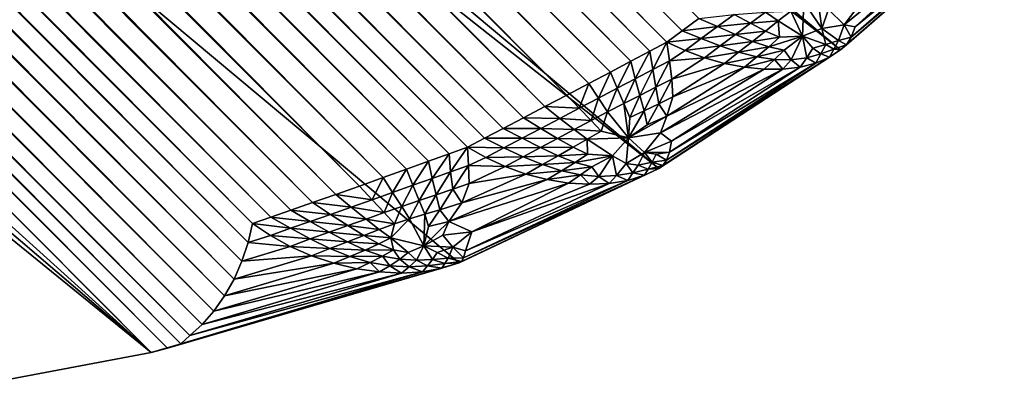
# Model space of a CAD drawing. Extents: x -0.3 to 0.3, y -0.266 to 0.266.
# Tile 230 of 256: x 0.22441 to 0.23135, y -0.26103 to -0.25849. Entities that reach past the tile are written whole.
import ezdxf

# ---------------------------------------------------------------- set-up
doc = ezdxf.new("R2010")
doc.units = 0

msp = doc.modelspace()

# ---------------------------------------------------------------- linework, layer by layer
for points in [[(0.1909164, -0.2277778, 0.5774418), (0.2301923, -0.258702, 0.0008872), (0.192219, -0.2269037, 0.5774854)], [(0.192219, -0.2269037, 0.5774854), (0.2301923, -0.258702, 0.0008872), (0.2313462, -0.2577006, 0.0007829)], [(0.1895126, -0.2284754, 0.57737), (0.2289112, -0.2595365, 0.0011957), (0.1909164, -0.2277778, 0.5774418)], [(0.1909164, -0.2277778, 0.5774418), (0.2289112, -0.2595365, 0.0011957), (0.2301923, -0.258702, 0.0008872)], [(0.1988614, -0.2281478, 0.0002059), (0.2290753, -0.2585683, 0.0002311), (0.1987706, -0.2282636, 0.0002311)], [(0.1988614, -0.2281478, 0.0002059), (0.2291945, -0.2584808, 0.0002059), (0.2290753, -0.2585683, 0.0002311)], [(0.1987706, -0.2282636, 0.0002311), (0.2289678, -0.258647, 0.0002559), (0.1986889, -0.2283681, 0.0002559)], [(0.1987706, -0.2282636, 0.0002311), (0.2290753, -0.2585683, 0.0002311), (0.2289678, -0.258647, 0.0002559)], [(0.1986889, -0.2283681, 0.0002559), (0.2288482, -0.2587107, 0.0002831), (0.1986193, -0.2284818, 0.0002831)], [(0.1986889, -0.2283681, 0.0002559), (0.2289678, -0.258647, 0.0002559), (0.2288482, -0.2587107, 0.0002831)], [(0.1895126, -0.2284754, 0.57737), (0.1880318, -0.2289845, 0.5772712), (0.2253346, -0.2608331, 0.0023385)], [(0.2253346, -0.2608331, 0.0023385), (0.2275039, -0.2602004, 0.0017095), (0.1895126, -0.2284754, 0.57737)], [(0.1895126, -0.2284754, 0.57737), (0.2275039, -0.2602004, 0.0017095), (0.2289112, -0.2595365, 0.0011957)], [(0.1986193, -0.2284818, 0.0002831), (0.2287144, -0.2587816, 0.0003156), (0.1985417, -0.2286089, 0.0003156)], [(0.1986193, -0.2284818, 0.0002831), (0.2288482, -0.2587107, 0.0002831), (0.2287144, -0.2587816, 0.0003156)], [(0.1985417, -0.2286089, 0.0003156), (0.2285699, -0.2588581, 0.0003529), (0.198458, -0.2287462, 0.0003529)], [(0.1985417, -0.2286089, 0.0003156), (0.2287144, -0.2587816, 0.0003156), (0.2285699, -0.2588581, 0.0003529)], [(0.198458, -0.2287462, 0.0003529), (0.2284181, -0.2589383, 0.000394), (0.1983702, -0.2288904, 0.000394)], [(0.198458, -0.2287462, 0.0003529), (0.2285699, -0.2588581, 0.0003529), (0.2284181, -0.2589383, 0.000394)], [(0.1983702, -0.2288904, 0.000394), (0.2282628, -0.2590202, 0.0004379), (0.1982806, -0.229038, 0.0004379)], [(0.1983702, -0.2288904, 0.000394), (0.2284181, -0.2589383, 0.000394), (0.2282628, -0.2590202, 0.0004379)], [(0.1864993, -0.2292965, 0.5771471), (0.2253346, -0.2608331, 0.0023385), (0.1880318, -0.2289845, 0.5772712)], [(0.1982806, -0.229038, 0.0004379), (0.2281079, -0.2591017, 0.0004835), (0.1981913, -0.2291851, 0.0004836)], [(0.1982806, -0.229038, 0.0004379), (0.2282628, -0.2590202, 0.0004379), (0.2281079, -0.2591017, 0.0004835)], [(0.1981913, -0.2291851, 0.0004836), (0.2279571, -0.259181, 0.0005298), (0.1981045, -0.2293284, 0.0005298)], [(0.1981913, -0.2291851, 0.0004836), (0.2281079, -0.2591017, 0.0004835), (0.2279571, -0.259181, 0.0005298)], [(0.1864993, -0.2292965, 0.5771471), (0.2242998, -0.2610284, 0.0024797), (0.2253346, -0.2608331, 0.0023385)], [(0.1981045, -0.2293284, 0.0005298), (0.2278141, -0.2592559, 0.0005754), (0.1980224, -0.2294641, 0.0005754)], [(0.1981045, -0.2293284, 0.0005298), (0.2279571, -0.259181, 0.0005298), (0.2278141, -0.2592559, 0.0005754)], [(0.1980224, -0.2294641, 0.0005754), (0.2276826, -0.2593247, 0.0006195), (0.197947, -0.2295891, 0.0006195)], [(0.1980224, -0.2294641, 0.0005754), (0.2278141, -0.2592559, 0.0005754), (0.2276826, -0.2593247, 0.0006195)], [(0.197947, -0.2295891, 0.0006195), (0.227563, -0.2593869, 0.0006616), (0.1978787, -0.2297025, 0.0006616)], [(0.197947, -0.2295891, 0.0006195), (0.2276826, -0.2593247, 0.0006195), (0.227563, -0.2593869, 0.0006616)], [(0.1978787, -0.2297025, 0.0006616), (0.2274335, -0.2594341, 0.0007054), (0.1978228, -0.2298234, 0.0007054)], [(0.1978787, -0.2297025, 0.0006616), (0.227563, -0.2593869, 0.0006616), (0.2274335, -0.2594341, 0.0007054)], [(0.1978228, -0.2298234, 0.0007054), (0.2272889, -0.2594865, 0.0007565), (0.1977608, -0.2299584, 0.0007565)], [(0.1978228, -0.2298234, 0.0007054), (0.2274335, -0.2594341, 0.0007054), (0.2272889, -0.2594865, 0.0007565)], [(0.1977608, -0.2299584, 0.0007565), (0.2271327, -0.2595426, 0.0008137), (0.1976941, -0.230104, 0.0008137)], [(0.1977608, -0.2299584, 0.0007565), (0.2272889, -0.2594865, 0.0007565), (0.2271327, -0.2595426, 0.0008137)], [(0.1976941, -0.230104, 0.0008137), (0.2269689, -0.2596012, 0.0008758), (0.1976244, -0.2302568, 0.0008758)], [(0.1976941, -0.230104, 0.0008137), (0.2271327, -0.2595426, 0.0008137), (0.2269689, -0.2596012, 0.0008758)], [(0.1976244, -0.2302568, 0.0008758), (0.2268014, -0.2596608, 0.0009411), (0.1975535, -0.2304129, 0.0009411)], [(0.1976244, -0.2302568, 0.0008758), (0.2269689, -0.2596012, 0.0008758), (0.2268014, -0.2596608, 0.0009411)], [(0.1975535, -0.2304129, 0.0009411), (0.2266344, -0.2597199, 0.0010082), (0.1974831, -0.2305686, 0.0010082)], [(0.1975535, -0.2304129, 0.0009411), (0.2268014, -0.2596608, 0.0009411), (0.2266344, -0.2597199, 0.0010082)], [(0.1974831, -0.2305686, 0.0010082), (0.226472, -0.2597771, 0.0010751), (0.1974148, -0.2307199, 0.001075)], [(0.1974831, -0.2305686, 0.0010082), (0.2266344, -0.2597199, 0.0010082), (0.226472, -0.2597771, 0.0010751)], [(0.1974148, -0.2307199, 0.001075), (0.2263182, -0.2598309, 0.0011404), (0.1973505, -0.2308632, 0.0011404)], [(0.1974148, -0.2307199, 0.001075), (0.226472, -0.2597771, 0.0010751), (0.2263182, -0.2598309, 0.0011404)], [(0.1973505, -0.2308632, 0.0011404), (0.2261768, -0.2598801, 0.0012025), (0.1972916, -0.2309949, 0.0012025)], [(0.1973505, -0.2308632, 0.0011404), (0.2263182, -0.2598309, 0.0011404), (0.2261768, -0.2598801, 0.0012025)], [(0.1972916, -0.2309949, 0.0012025), (0.2260474, -0.2599246, 0.0012614), (0.1972383, -0.2311154, 0.0012614)], [(0.1972916, -0.2309949, 0.0012025), (0.2261768, -0.2598801, 0.0012025), (0.2260474, -0.2599246, 0.0012614)], [(0.1972383, -0.2311154, 0.0012614), (0.2260171, -0.2600578, 0.0013245), (0.1970986, -0.2311389, 0.0013248)], [(0.1972383, -0.2311154, 0.0012614), (0.2260474, -0.2599246, 0.0012614), (0.2260171, -0.2600578, 0.0013245)], [(0.196958, -0.2311722, 0.0014049), (0.2259181, -0.2603158, 0.0014982), (0.1968201, -0.2312144, 0.0014997)], [(0.1970986, -0.2311389, 0.0013248), (0.2259736, -0.2601893, 0.0014041), (0.196958, -0.2311722, 0.0014049)], [(0.196958, -0.2311722, 0.0014049), (0.2259736, -0.2601893, 0.0014041), (0.2259181, -0.2603158, 0.0014982)], [(0.1970986, -0.2311389, 0.0013248), (0.2260171, -0.2600578, 0.0013245), (0.2259736, -0.2601893, 0.0014041)], [(0.1968201, -0.2312144, 0.0014997), (0.2258519, -0.2604342, 0.0016044), (0.1966883, -0.2312645, 0.0016071)], [(0.1968201, -0.2312144, 0.0014997), (0.2259181, -0.2603158, 0.0014982), (0.2258519, -0.2604342, 0.0016044)], [(0.1965657, -0.2313213, 0.0017242), (0.2256942, -0.2606351, 0.0018427), (0.1964554, -0.2313833, 0.0018482)], [(0.1966883, -0.2312645, 0.0016071), (0.2257767, -0.2605415, 0.0017202), (0.1965657, -0.2313213, 0.0017242)], [(0.1965657, -0.2313213, 0.0017242), (0.2257767, -0.2605415, 0.0017202), (0.2256942, -0.2606351, 0.0018427)], [(0.1966883, -0.2312645, 0.0016071), (0.2258519, -0.2604342, 0.0016044), (0.2257767, -0.2605415, 0.0017202)], [(0.1964554, -0.2313833, 0.0018482), (0.2256066, -0.2607128, 0.0019689), (0.1963601, -0.2314491, 0.0019761)], [(0.1964554, -0.2313833, 0.0018482), (0.2256942, -0.2606351, 0.0018427), (0.2256066, -0.2607128, 0.0019689)], [(0.1963601, -0.2314491, 0.0019761), (0.2255438, -0.2607713, 0.0021356), (0.1962822, -0.231517, 0.0021048)], [(0.1963601, -0.2314491, 0.0019761), (0.2256066, -0.2607128, 0.0019689), (0.2255438, -0.2607713, 0.0021356)], [(0.1962822, -0.231517, 0.0021048), (0.2254491, -0.2608028, 0.002259), (0.1962235, -0.2315854, 0.002231)], [(0.1962822, -0.231517, 0.0021048), (0.2255438, -0.2607713, 0.0021356), (0.2254491, -0.2608028, 0.002259)], [(0.1962235, -0.2315854, 0.002231), (0.2253346, -0.2608331, 0.0023385), (0.1961856, -0.2316525, 0.0023516)], [(0.1962235, -0.2315854, 0.002231), (0.2254491, -0.2608028, 0.002259), (0.2253346, -0.2608331, 0.0023385)], [(0.2242998, -0.2610284, 0.0024797), (0.1961856, -0.2316525, 0.0023516), (0.2253346, -0.2608331, 0.0023385)], [(0.2302332, -0.2586665, 0.0007606), (0.2313462, -0.2577006, 0.0007829), (0.2301923, -0.258702, 0.0008872)], [(0.2302332, -0.2586665, 0.0007606), (0.2312891, -0.2577501, 0.0006655), (0.2313462, -0.2577006, 0.0007829)], [(0.2302676, -0.2586126, 0.0006362), (0.2312891, -0.2577501, 0.0006655), (0.2302332, -0.2586665, 0.0007606)], [(0.2302676, -0.2586126, 0.0006362), (0.2312145, -0.2577908, 0.0005512), (0.2312891, -0.2577501, 0.0006655)], [(0.2302173, -0.258526, 0.0004253), (0.230345, -0.2583597, 0.00034), (0.2310696, -0.2578306, 0.000394)], [(0.2302173, -0.258526, 0.0004253), (0.2310696, -0.2578306, 0.000394), (0.2302942, -0.2585401, 0.0005174)], [(0.2302942, -0.2585401, 0.0005174), (0.2312145, -0.2577908, 0.0005512), (0.2302676, -0.2586126, 0.0006362)], [(0.2302942, -0.2585401, 0.0005174), (0.2310696, -0.2578306, 0.000394), (0.2312145, -0.2577908, 0.0005512)], [(0.2300268, -0.2583044, 0.0001845), (0.2300605, -0.2585523, 0.0003324), (0.2299332, -0.2583666, 0.000193)], [(0.2300268, -0.2583044, 0.0001845), (0.2301074, -0.2584168, 0.0002522), (0.2300605, -0.2585523, 0.0003324)], [(0.2299332, -0.2583666, 0.000193), (0.2299246, -0.2586067, 0.0003082), (0.2298417, -0.2584303, 0.0002044)], [(0.2299332, -0.2583666, 0.000193), (0.2300605, -0.2585523, 0.0003324), (0.2299246, -0.2586067, 0.0003082)], [(0.2302173, -0.258526, 0.0004253), (0.2301074, -0.2584168, 0.0002522), (0.230345, -0.2583597, 0.00034)], [(0.2291945, -0.2584808, 0.0002059), (0.2294428, -0.2584521, 0.0001997), (0.2293247, -0.2585383, 0.0002233)], [(0.2293247, -0.2585383, 0.0002233), (0.2294428, -0.2584521, 0.0001997), (0.2295577, -0.2585148, 0.0002206)], [(0.2294428, -0.2584521, 0.0001997), (0.2296638, -0.2584356, 0.0001984), (0.2295577, -0.2585148, 0.0002206)], [(0.2295577, -0.2585148, 0.0002206), (0.2296638, -0.2584356, 0.0001984), (0.229753, -0.2584987, 0.0002226)], [(0.2296638, -0.2584356, 0.0001984), (0.2298417, -0.2584303, 0.0002044), (0.229753, -0.2584987, 0.0002226)], [(0.229753, -0.2584987, 0.0002226), (0.2298417, -0.2584303, 0.0002044), (0.2299246, -0.2586067, 0.0003082)], [(0.2302173, -0.258526, 0.0004253), (0.2300605, -0.2585523, 0.0003324), (0.2301074, -0.2584168, 0.0002522)], [(0.2290753, -0.2585683, 0.0002311), (0.2291945, -0.2584808, 0.0002059), (0.2293247, -0.2585383, 0.0002233)], [(0.2293247, -0.2585383, 0.0002233), (0.2295577, -0.2585148, 0.0002206), (0.2294512, -0.2585936, 0.0002435)], [(0.2294512, -0.2585936, 0.0002435), (0.2295577, -0.2585148, 0.0002206), (0.2296641, -0.25857, 0.0002449)], [(0.2295577, -0.2585148, 0.0002206), (0.229753, -0.2584987, 0.0002226), (0.2296641, -0.25857, 0.0002449)], [(0.2296641, -0.25857, 0.0002449), (0.229753, -0.2584987, 0.0002226), (0.2297621, -0.2586122, 0.0002733)], [(0.229753, -0.2584987, 0.0002226), (0.2299246, -0.2586067, 0.0003082), (0.2297621, -0.2586122, 0.0002733)], [(0.2301777, -0.2586359, 0.0005719), (0.2300605, -0.2585523, 0.0003324), (0.2302173, -0.258526, 0.0004253)], [(0.2302676, -0.2586126, 0.0006362), (0.2301777, -0.2586359, 0.0005719), (0.2302173, -0.258526, 0.0004253)], [(0.2302676, -0.2586126, 0.0006362), (0.2302173, -0.258526, 0.0004253), (0.2302942, -0.2585401, 0.0005174)], [(0.2289678, -0.258647, 0.0002559), (0.2290753, -0.2585683, 0.0002311), (0.2292103, -0.2586224, 0.000244)], [(0.2290753, -0.2585683, 0.0002311), (0.2293247, -0.2585383, 0.0002233), (0.2292103, -0.2586224, 0.000244)], [(0.2292103, -0.2586224, 0.000244), (0.2293247, -0.2585383, 0.0002233), (0.2294512, -0.2585936, 0.0002435)], [(0.2292103, -0.2586224, 0.000244), (0.2294512, -0.2585936, 0.0002435), (0.2293431, -0.2586739, 0.0002631)], [(0.2293431, -0.2586739, 0.0002631), (0.2294512, -0.2585936, 0.0002435), (0.2295715, -0.2586429, 0.0002691)], [(0.2294512, -0.2585936, 0.0002435), (0.2296641, -0.25857, 0.0002449), (0.2295715, -0.2586429, 0.0002691)], [(0.2295715, -0.2586429, 0.0002691), (0.2296641, -0.25857, 0.0002449), (0.2297621, -0.2586122, 0.0002733)], [(0.230089, -0.2586653, 0.0005071), (0.2299246, -0.2586067, 0.0003082), (0.2300605, -0.2585523, 0.0003324)], [(0.2301777, -0.2586359, 0.0005719), (0.230089, -0.2586653, 0.0005071), (0.2300605, -0.2585523, 0.0003324)], [(0.2289678, -0.258647, 0.0002559), (0.2288683, -0.2588409, 0.0003202), (0.2288482, -0.2587107, 0.0002831)], [(0.2289678, -0.258647, 0.0002559), (0.2289875, -0.2587787, 0.0002825), (0.2288683, -0.2588409, 0.0003202)], [(0.2289678, -0.258647, 0.0002559), (0.2292103, -0.2586224, 0.000244), (0.2290975, -0.2587076, 0.0002569)], [(0.2289678, -0.258647, 0.0002559), (0.2290975, -0.2587076, 0.0002569), (0.2289875, -0.2587787, 0.0002825)], [(0.2290975, -0.2587076, 0.0002569), (0.2292103, -0.2586224, 0.000244), (0.2293431, -0.2586739, 0.0002631)], [(0.2293431, -0.2586739, 0.0002631), (0.2295715, -0.2586429, 0.0002691), (0.2294737, -0.2587183, 0.0002916)], [(0.2294737, -0.2587183, 0.0002916), (0.2295715, -0.2586429, 0.0002691), (0.2296858, -0.2586809, 0.0003017)], [(0.2295715, -0.2586429, 0.0002691), (0.2297621, -0.2586122, 0.0002733), (0.2296858, -0.2586809, 0.0003017)], [(0.2296858, -0.2586809, 0.0003017), (0.2297621, -0.2586122, 0.0002733), (0.2299246, -0.2586067, 0.0003082)], [(0.2296858, -0.2586809, 0.0003017), (0.2299246, -0.2586067, 0.0003082), (0.2297951, -0.2587037, 0.0003415)], [(0.2298436, -0.2587714, 0.0004424), (0.2297951, -0.2587037, 0.0003415), (0.2299246, -0.2586067, 0.0003082)], [(0.2299536, -0.2587576, 0.0005134), (0.2298436, -0.2587714, 0.0004424), (0.2299246, -0.2586067, 0.0003082)], [(0.2299536, -0.2587576, 0.0005134), (0.2299246, -0.2586067, 0.0003082), (0.2299969, -0.258691, 0.0004457)], [(0.230089, -0.2586653, 0.0005071), (0.2299969, -0.258691, 0.0004457), (0.2299246, -0.2586067, 0.0003082)], [(0.2300538, -0.2587308, 0.0005922), (0.2299969, -0.258691, 0.0004457), (0.230089, -0.2586653, 0.0005071)], [(0.2301454, -0.2586972, 0.0006757), (0.2300538, -0.2587308, 0.0005922), (0.230089, -0.2586653, 0.0005071)], [(0.2301454, -0.2586972, 0.0006757), (0.230089, -0.2586653, 0.0005071), (0.2301777, -0.2586359, 0.0005719)], [(0.2302332, -0.2586665, 0.0007606), (0.2301454, -0.2586972, 0.0006757), (0.2301777, -0.2586359, 0.0005719)], [(0.2301923, -0.258702, 0.0008872), (0.2301454, -0.2586972, 0.0006757), (0.2302332, -0.2586665, 0.0007606)], [(0.2302332, -0.2586665, 0.0007606), (0.2301777, -0.2586359, 0.0005719), (0.2302676, -0.2586126, 0.0006362)], [(0.2288482, -0.2587107, 0.0002831), (0.2287451, -0.2589052, 0.0003554), (0.2287144, -0.2587816, 0.0003156)], [(0.2288482, -0.2587107, 0.0002831), (0.2288683, -0.2588409, 0.0003202), (0.2287451, -0.2589052, 0.0003554)], [(0.2289405, -0.2595173, 0.001063), (0.2301923, -0.258702, 0.0008872), (0.2289112, -0.2595365, 0.0011957)], [(0.2289405, -0.2595173, 0.001063), (0.2301135, -0.258754, 0.0007814), (0.2301923, -0.258702, 0.0008872)], [(0.2289875, -0.2587787, 0.0002825), (0.2290975, -0.2587076, 0.0002569), (0.2292333, -0.2587591, 0.0002738)], [(0.2290975, -0.2587076, 0.0002569), (0.2293431, -0.2586739, 0.0002631), (0.2292333, -0.2587591, 0.0002738)], [(0.2292333, -0.2587591, 0.0002738), (0.2293431, -0.2586739, 0.0002631), (0.2294737, -0.2587183, 0.0002916)], [(0.2292333, -0.2587591, 0.0002738), (0.2294737, -0.2587183, 0.0002916), (0.2293734, -0.2587986, 0.0003074)], [(0.2293734, -0.2587986, 0.0003074), (0.2294737, -0.2587183, 0.0002916), (0.2296017, -0.2587515, 0.0003309)], [(0.2294737, -0.2587183, 0.0002916), (0.2296858, -0.2586809, 0.0003017), (0.2296017, -0.2587515, 0.0003309)], [(0.2296017, -0.2587515, 0.0003309), (0.2296858, -0.2586809, 0.0003017), (0.2297951, -0.2587037, 0.0003415)], [(0.2296017, -0.2587515, 0.0003309), (0.2297951, -0.2587037, 0.0003415), (0.2297262, -0.2587709, 0.0003803)], [(0.2298436, -0.2587714, 0.0004424), (0.2297262, -0.2587709, 0.0003803), (0.2297951, -0.2587037, 0.0003415)], [(0.2300538, -0.2587308, 0.0005922), (0.2299536, -0.2587576, 0.0005134), (0.2299969, -0.258691, 0.0004457)], [(0.2300183, -0.258795, 0.0006791), (0.2299536, -0.2587576, 0.0005134), (0.2300538, -0.2587308, 0.0005922)], [(0.2301135, -0.258754, 0.0007814), (0.2300183, -0.258795, 0.0006791), (0.2300538, -0.2587308, 0.0005922)], [(0.2301135, -0.258754, 0.0007814), (0.2300538, -0.2587308, 0.0005922), (0.2301454, -0.2586972, 0.0006757)], [(0.2301923, -0.258702, 0.0008872), (0.2301135, -0.258754, 0.0007814), (0.2301454, -0.2586972, 0.0006757)], [(0.2287144, -0.2587816, 0.0003156), (0.2286175, -0.2589722, 0.0003893), (0.2285699, -0.2588581, 0.0003529)], [(0.2287144, -0.2587816, 0.0003156), (0.2287451, -0.2589052, 0.0003554), (0.2286175, -0.2589722, 0.0003893)], [(0.2289875, -0.2587787, 0.0002825), (0.2288913, -0.2589653, 0.0003631), (0.2288683, -0.2588409, 0.0003202)], [(0.2289875, -0.2587787, 0.0002825), (0.2290022, -0.2589085, 0.0003278), (0.2288913, -0.2589653, 0.0003631)], [(0.2289658, -0.2594793, 0.0009309), (0.2301135, -0.258754, 0.0007814), (0.2289405, -0.2595173, 0.001063)], [(0.2289658, -0.2594793, 0.0009309), (0.2300183, -0.258795, 0.0006791), (0.2301135, -0.258754, 0.0007814)], [(0.2289863, -0.2594216, 0.000803), (0.2300183, -0.258795, 0.0006791), (0.2289658, -0.2594793, 0.0009309)], [(0.2289863, -0.2594216, 0.000803), (0.2299077, -0.258823, 0.0005833), (0.2300183, -0.258795, 0.0006791)], [(0.2289875, -0.2587787, 0.0002825), (0.2292333, -0.2587591, 0.0002738), (0.2290022, -0.2589085, 0.0003278)], [(0.2290022, -0.2589085, 0.0003278), (0.2292333, -0.2587591, 0.0002738), (0.2293734, -0.2587986, 0.0003074)], [(0.2290022, -0.2589085, 0.0003278), (0.2293734, -0.2587986, 0.0003074), (0.229011, -0.2590332, 0.0003926)], [(0.229011, -0.2590332, 0.0003926), (0.2293734, -0.2587986, 0.0003074), (0.2295142, -0.258825, 0.0003568)], [(0.2293734, -0.2587986, 0.0003074), (0.2296017, -0.2587515, 0.0003309), (0.2295142, -0.258825, 0.0003568)], [(0.2295142, -0.258825, 0.0003568), (0.2296017, -0.2587515, 0.0003309), (0.2297262, -0.2587709, 0.0003803)], [(0.2295142, -0.258825, 0.0003568), (0.2297262, -0.2587709, 0.0003803), (0.2296528, -0.2588387, 0.0004196)], [(0.2297847, -0.2588373, 0.0004964), (0.2296528, -0.2588387, 0.0004196), (0.2297262, -0.2587709, 0.0003803)], [(0.2297847, -0.2588373, 0.0004964), (0.2297262, -0.2587709, 0.0003803), (0.2298436, -0.2587714, 0.0004424)], [(0.2299077, -0.258823, 0.0005833), (0.2297847, -0.2588373, 0.0004964), (0.2298436, -0.2587714, 0.0004424)], [(0.2299077, -0.258823, 0.0005833), (0.2298436, -0.2587714, 0.0004424), (0.2299536, -0.2587576, 0.0005134)], [(0.2300183, -0.258795, 0.0006791), (0.2299077, -0.258823, 0.0005833), (0.2299536, -0.2587576, 0.0005134)], [(0.2285699, -0.2588581, 0.0003529), (0.2284854, -0.2590417, 0.0004245), (0.2284181, -0.2589383, 0.000394)], [(0.2285699, -0.2588581, 0.0003529), (0.2286175, -0.2589722, 0.0003893), (0.2284854, -0.2590417, 0.0004245)], [(0.2288683, -0.2588409, 0.0003202), (0.2287789, -0.2590225, 0.0003961), (0.2287451, -0.2589052, 0.0003554)], [(0.2288683, -0.2588409, 0.0003202), (0.2288913, -0.2589653, 0.0003631), (0.2287789, -0.2590225, 0.0003961)], [(0.2289236, -0.2592873, 0.0005685), (0.2296528, -0.2588387, 0.0004196), (0.2297847, -0.2588373, 0.0004964)], [(0.2289236, -0.2592873, 0.0005685), (0.2297847, -0.2588373, 0.0004964), (0.2290012, -0.2593459, 0.0006826)], [(0.2289678, -0.2591699, 0.0004809), (0.2296528, -0.2588387, 0.0004196), (0.2289236, -0.2592873, 0.0005685)], [(0.229011, -0.2590332, 0.0003926), (0.2295142, -0.258825, 0.0003568), (0.2289678, -0.2591699, 0.0004809)], [(0.2289678, -0.2591699, 0.0004809), (0.2295142, -0.258825, 0.0003568), (0.2296528, -0.2588387, 0.0004196)], [(0.2290012, -0.2593459, 0.0006826), (0.2299077, -0.258823, 0.0005833), (0.2289863, -0.2594216, 0.000803)], [(0.2290012, -0.2593459, 0.0006826), (0.2297847, -0.2588373, 0.0004964), (0.2299077, -0.258823, 0.0005833)], [(0.2284181, -0.2589383, 0.000394), (0.2283505, -0.2591127, 0.0004618), (0.2282628, -0.2590202, 0.0004379)], [(0.2284181, -0.2589383, 0.000394), (0.2284854, -0.2590417, 0.0004245), (0.2283505, -0.2591127, 0.0004618)], [(0.2287451, -0.2589052, 0.0003554), (0.2286655, -0.2590802, 0.0004259), (0.2286175, -0.2589722, 0.0003893)], [(0.2287451, -0.2589052, 0.0003554), (0.2287789, -0.2590225, 0.0003961), (0.2286655, -0.2590802, 0.0004259)], [(0.2290022, -0.2589085, 0.0003278), (0.2289106, -0.2590826, 0.0004182), (0.2288913, -0.2589653, 0.0003631)], [(0.2290022, -0.2589085, 0.0003278), (0.229011, -0.2590332, 0.0003926), (0.2289106, -0.2590826, 0.0004182)], [(0.2286175, -0.2589722, 0.0003893), (0.2285503, -0.2591392, 0.0004551), (0.2284854, -0.2590417, 0.0004245)], [(0.2286175, -0.2589722, 0.0003893), (0.2286655, -0.2590802, 0.0004259), (0.2285503, -0.2591392, 0.0004551)], [(0.2288913, -0.2589653, 0.0003631), (0.228809, -0.2591313, 0.0004432), (0.2287789, -0.2590225, 0.0003961)], [(0.2288913, -0.2589653, 0.0003631), (0.2289106, -0.2590826, 0.0004182), (0.228809, -0.2591313, 0.0004432)], [(0.2281079, -0.2591017, 0.0004835), (0.2282628, -0.2590202, 0.0004379), (0.2283505, -0.2591127, 0.0004618)], [(0.2284854, -0.2590417, 0.0004245), (0.2284337, -0.2591997, 0.0004866), (0.2283505, -0.2591127, 0.0004618)], [(0.2284854, -0.2590417, 0.0004245), (0.2285503, -0.2591392, 0.0004551), (0.2284337, -0.2591997, 0.0004866)], [(0.2286655, -0.2590802, 0.0004259), (0.2286973, -0.2593221, 0.0005441), (0.2285503, -0.2591392, 0.0004551)], [(0.2287789, -0.2590225, 0.0003961), (0.2287075, -0.2591787, 0.0004657), (0.2286655, -0.2590802, 0.0004259)], [(0.2286655, -0.2590802, 0.0004259), (0.2287075, -0.2591787, 0.0004657), (0.2286973, -0.2593221, 0.0005441)], [(0.2287789, -0.2590225, 0.0003961), (0.228809, -0.2591313, 0.0004432), (0.2287075, -0.2591787, 0.0004657)], [(0.2289106, -0.2590826, 0.0004182), (0.2288291, -0.2592301, 0.0004997), (0.228809, -0.2591313, 0.0004432)], [(0.2289106, -0.2590826, 0.0004182), (0.2289678, -0.2591699, 0.0004809), (0.2288291, -0.2592301, 0.0004997)], [(0.229011, -0.2590332, 0.0003926), (0.2289678, -0.2591699, 0.0004809), (0.2289106, -0.2590826, 0.0004182)], [(0.2279571, -0.259181, 0.0005298), (0.2281079, -0.2591017, 0.0004835), (0.2282142, -0.2591843, 0.0005029)], [(0.2281079, -0.2591017, 0.0004835), (0.2283505, -0.2591127, 0.0004618), (0.2282142, -0.2591843, 0.0005029)], [(0.2282142, -0.2591843, 0.0005029), (0.2283505, -0.2591127, 0.0004618), (0.2284337, -0.2591997, 0.0004866)], [(0.2285503, -0.2591392, 0.0004551), (0.228506, -0.2592755, 0.0005135), (0.2284337, -0.2591997, 0.0004866)], [(0.2285503, -0.2591392, 0.0004551), (0.2286973, -0.2593221, 0.0005441), (0.228506, -0.2592755, 0.0005135)], [(0.228809, -0.2591313, 0.0004432), (0.2288291, -0.2592301, 0.0004997), (0.2286973, -0.2593221, 0.0005441)], [(0.228809, -0.2591313, 0.0004432), (0.2286973, -0.2593221, 0.0005441), (0.2287075, -0.2591787, 0.0004657)], [(0.2278141, -0.2592559, 0.0005754), (0.2279571, -0.259181, 0.0005298), (0.2280793, -0.2592551, 0.0005456)], [(0.2279571, -0.259181, 0.0005298), (0.2282142, -0.2591843, 0.0005029), (0.2280793, -0.2592551, 0.0005456)], [(0.2280793, -0.2592551, 0.0005456), (0.2282142, -0.2591843, 0.0005029), (0.228316, -0.2592622, 0.0005235)], [(0.2282142, -0.2591843, 0.0005029), (0.2284337, -0.2591997, 0.0004866), (0.228316, -0.2592622, 0.0005235)], [(0.228316, -0.2592622, 0.0005235), (0.2284337, -0.2591997, 0.0004866), (0.228506, -0.2592755, 0.0005135)], [(0.2289678, -0.2591699, 0.0004809), (0.2289236, -0.2592873, 0.0005685), (0.2286973, -0.2593221, 0.0005441)], [(0.2289678, -0.2591699, 0.0004809), (0.2286973, -0.2593221, 0.0005441), (0.2288291, -0.2592301, 0.0004997)], [(0.2276826, -0.2593247, 0.0006195), (0.2278141, -0.2592559, 0.0005754), (0.2279479, -0.2593236, 0.0005882)], [(0.2278141, -0.2592559, 0.0005754), (0.2280793, -0.2592551, 0.0005456), (0.2279479, -0.2593236, 0.0005882)], [(0.2279479, -0.2593236, 0.0005882), (0.2280793, -0.2592551, 0.0005456), (0.2281976, -0.2593255, 0.0005631)], [(0.2280793, -0.2592551, 0.0005456), (0.228316, -0.2592622, 0.0005235), (0.2281976, -0.2593255, 0.0005631)], [(0.2281976, -0.2593255, 0.0005631), (0.228316, -0.2592622, 0.0005235), (0.2284075, -0.2593302, 0.0005465)], [(0.228316, -0.2592622, 0.0005235), (0.228506, -0.2592755, 0.0005135), (0.2284075, -0.2593302, 0.0005465)], [(0.2284075, -0.2593302, 0.0005465), (0.228506, -0.2592755, 0.0005135), (0.2286973, -0.2593221, 0.0005441)], [(0.2288106, -0.2594247, 0.0006871), (0.2286973, -0.2593221, 0.0005441), (0.2289236, -0.2592873, 0.0005685)], [(0.2290012, -0.2593459, 0.0006826), (0.2288106, -0.2594247, 0.0006871), (0.2289236, -0.2592873, 0.0005685)], [(0.227563, -0.2593869, 0.0006616), (0.2276826, -0.2593247, 0.0006195), (0.2278198, -0.2593908, 0.0006275)], [(0.2276826, -0.2593247, 0.0006195), (0.2279479, -0.2593236, 0.0005882), (0.2278198, -0.2593908, 0.0006275)], [(0.2278198, -0.2593908, 0.0006275), (0.2279479, -0.2593236, 0.0005882), (0.2280782, -0.2593888, 0.0006038)], [(0.2279479, -0.2593236, 0.0005882), (0.2281976, -0.2593255, 0.0005631), (0.2280782, -0.2593888, 0.0006038)], [(0.2280782, -0.2593888, 0.0006038), (0.2281976, -0.2593255, 0.0005631), (0.2283076, -0.259388, 0.0005841)], [(0.2281976, -0.2593255, 0.0005631), (0.2284075, -0.2593302, 0.0005465), (0.2283076, -0.259388, 0.0005841)], [(0.2283076, -0.259388, 0.0005841), (0.2284075, -0.2593302, 0.0005465), (0.2284097, -0.2594374, 0.0006088)], [(0.2284075, -0.2593302, 0.0005465), (0.2286973, -0.2593221, 0.0005441), (0.2285845, -0.2594482, 0.0006294)], [(0.2284097, -0.2594374, 0.0006088), (0.2284075, -0.2593302, 0.0005465), (0.2285845, -0.2594482, 0.0006294)], [(0.228682, -0.2595027, 0.0007334), (0.2285845, -0.2594482, 0.0006294), (0.2286973, -0.2593221, 0.0005441)], [(0.2288106, -0.2594247, 0.0006871), (0.228682, -0.2595027, 0.0007334), (0.2286973, -0.2593221, 0.0005441)], [(0.2289863, -0.2594216, 0.000803), (0.2288106, -0.2594247, 0.0006871), (0.2290012, -0.2593459, 0.0006826)], [(0.227563, -0.2593869, 0.0006616), (0.2274441, -0.2595609, 0.0007557), (0.2274335, -0.2594341, 0.0007054)], [(0.227563, -0.2593869, 0.0006616), (0.2275699, -0.2595166, 0.0007023), (0.2274441, -0.2595609, 0.0007557)], [(0.227563, -0.2593869, 0.0006616), (0.2278198, -0.2593908, 0.0006275), (0.2276922, -0.2594599, 0.0006592)], [(0.227563, -0.2593869, 0.0006616), (0.2276922, -0.2594599, 0.0006592), (0.2275699, -0.2595166, 0.0007023)], [(0.2276922, -0.2594599, 0.0006592), (0.2278198, -0.2593908, 0.0006275), (0.2279558, -0.259454, 0.0006415)], [(0.2278198, -0.2593908, 0.0006275), (0.2280782, -0.2593888, 0.0006038), (0.2279558, -0.259454, 0.0006415)], [(0.2279558, -0.259454, 0.0006415), (0.2280782, -0.2593888, 0.0006038), (0.2282028, -0.2594475, 0.0006246)], [(0.2280782, -0.2593888, 0.0006038), (0.2283076, -0.259388, 0.0005841), (0.2282028, -0.2594475, 0.0006246)], [(0.2282028, -0.2594475, 0.0006246), (0.2283076, -0.259388, 0.0005841), (0.2284097, -0.2594374, 0.0006088)], [(0.2287649, -0.2595145, 0.0008221), (0.228682, -0.2595027, 0.0007334), (0.2288106, -0.2594247, 0.0006871)], [(0.2288654, -0.2594937, 0.0008765), (0.2287649, -0.2595145, 0.0008221), (0.2288106, -0.2594247, 0.0006871)], [(0.2289863, -0.2594216, 0.000803), (0.2288917, -0.2594369, 0.000767), (0.2288106, -0.2594247, 0.0006871)], [(0.2288654, -0.2594937, 0.0008765), (0.2288106, -0.2594247, 0.0006871), (0.2288917, -0.2594369, 0.000767)], [(0.2289658, -0.2594793, 0.0009309), (0.2288917, -0.2594369, 0.000767), (0.2289863, -0.2594216, 0.000803)], [(0.2272889, -0.2594865, 0.0007565), (0.2271771, -0.2596554, 0.0008583), (0.2271327, -0.2595426, 0.0008137)], [(0.2272889, -0.2594865, 0.0007565), (0.2273134, -0.259607, 0.0008073), (0.2271771, -0.2596554, 0.0008583)], [(0.2274335, -0.2594341, 0.0007054), (0.2273134, -0.259607, 0.0008073), (0.2272889, -0.2594865, 0.0007565)], [(0.2274335, -0.2594341, 0.0007054), (0.2274441, -0.2595609, 0.0007557), (0.2273134, -0.259607, 0.0008073)], [(0.2275699, -0.2595166, 0.0007023), (0.2276922, -0.2594599, 0.0006592), (0.2278296, -0.2595243, 0.0006714)], [(0.2276922, -0.2594599, 0.0006592), (0.2279558, -0.259454, 0.0006415), (0.2278296, -0.2595243, 0.0006714)], [(0.2278296, -0.2595243, 0.0006714), (0.2279558, -0.259454, 0.0006415), (0.2280911, -0.2595094, 0.0006644)], [(0.2279558, -0.259454, 0.0006415), (0.2282028, -0.2594475, 0.0006246), (0.2280911, -0.2595094, 0.0006644)], [(0.2280911, -0.2595094, 0.0006644), (0.2282028, -0.2594475, 0.0006246), (0.2283227, -0.2594944, 0.0006518)], [(0.2280911, -0.2595094, 0.0006644), (0.2283227, -0.2594944, 0.0006518), (0.2282261, -0.2595531, 0.0006968)], [(0.2282028, -0.2594475, 0.0006246), (0.2284097, -0.2594374, 0.0006088), (0.2283227, -0.2594944, 0.0006518)], [(0.2282261, -0.2595531, 0.0006968), (0.2283227, -0.2594944, 0.0006518), (0.2284391, -0.2595262, 0.000685)], [(0.2283227, -0.2594944, 0.0006518), (0.2284097, -0.2594374, 0.0006088), (0.2285845, -0.2594482, 0.0006294)], [(0.2283227, -0.2594944, 0.0006518), (0.2285845, -0.2594482, 0.0006294), (0.2284391, -0.2595262, 0.000685)], [(0.2284892, -0.2595927, 0.0007902), (0.2284391, -0.2595262, 0.000685), (0.2285845, -0.2594482, 0.0006294)], [(0.2286132, -0.2595876, 0.0008504), (0.2284892, -0.2595927, 0.0007902), (0.2285845, -0.2594482, 0.0006294)], [(0.2286132, -0.2595876, 0.0008504), (0.2285845, -0.2594482, 0.0006294), (0.228682, -0.2595027, 0.0007334)], [(0.228837, -0.2595416, 0.0009894), (0.2287649, -0.2595145, 0.0008221), (0.2288654, -0.2594937, 0.0008765)], [(0.2289405, -0.2595173, 0.001063), (0.228837, -0.2595416, 0.0009894), (0.2288654, -0.2594937, 0.0008765)], [(0.2289658, -0.2594793, 0.0009309), (0.2288654, -0.2594937, 0.0008765), (0.2288917, -0.2594369, 0.000767)], [(0.2289405, -0.2595173, 0.001063), (0.2288654, -0.2594937, 0.0008765), (0.2289658, -0.2594793, 0.0009309)], [(0.2271327, -0.2595426, 0.0008137), (0.2270356, -0.2597056, 0.0009114), (0.2269689, -0.2596012, 0.0008758)], [(0.2271327, -0.2595426, 0.0008137), (0.2271771, -0.2596554, 0.0008583), (0.2270356, -0.2597056, 0.0009114)], [(0.2274441, -0.2595609, 0.0007557), (0.2273417, -0.2597219, 0.0008582), (0.2273134, -0.259607, 0.0008073)], [(0.2274441, -0.2595609, 0.0007557), (0.2274589, -0.2596823, 0.000811), (0.2273417, -0.2597219, 0.0008582)], [(0.2275699, -0.2595166, 0.0007023), (0.2274589, -0.2596823, 0.000811), (0.2274441, -0.2595609, 0.0007557)], [(0.2275699, -0.2595166, 0.0007023), (0.227574, -0.2596431, 0.000762), (0.2274589, -0.2596823, 0.000811)], [(0.2275208, -0.2601922, 0.0015726), (0.2289112, -0.2595365, 0.0011957), (0.2275039, -0.2602004, 0.0017095)], [(0.2275208, -0.2601922, 0.0015726), (0.2288099, -0.2595851, 0.0011036), (0.2289112, -0.2595365, 0.0011957)], [(0.2275699, -0.2595166, 0.0007023), (0.2278296, -0.2595243, 0.0006714), (0.227574, -0.2596431, 0.000762)], [(0.227574, -0.2596431, 0.000762), (0.2278296, -0.2595243, 0.0006714), (0.227975, -0.2595764, 0.0006983)], [(0.2278296, -0.2595243, 0.0006714), (0.2280911, -0.2595094, 0.0006644), (0.227975, -0.2595764, 0.0006983)], [(0.227975, -0.2595764, 0.0006983), (0.2280911, -0.2595094, 0.0006644), (0.2282261, -0.2595531, 0.0006968)], [(0.227975, -0.2595764, 0.0006983), (0.2282261, -0.2595531, 0.0006968), (0.2281247, -0.2596148, 0.0007392)], [(0.2281247, -0.2596148, 0.0007392), (0.2282261, -0.2595531, 0.0006968), (0.2283598, -0.2595828, 0.0007378)], [(0.2282261, -0.2595531, 0.0006968), (0.2284391, -0.2595262, 0.000685), (0.2283598, -0.2595828, 0.0007378)], [(0.2284892, -0.2595927, 0.0007902), (0.2283598, -0.2595828, 0.0007378), (0.2284391, -0.2595262, 0.000685)], [(0.2287291, -0.2595685, 0.0009176), (0.2286132, -0.2595876, 0.0008504), (0.228682, -0.2595027, 0.0007334)], [(0.2286932, -0.2596211, 0.0010148), (0.2286132, -0.2595876, 0.0008504), (0.2287291, -0.2595685, 0.0009176)], [(0.2287291, -0.2595685, 0.0009176), (0.228682, -0.2595027, 0.0007334), (0.2287649, -0.2595145, 0.0008221)], [(0.2288099, -0.2595851, 0.0011036), (0.2286932, -0.2596211, 0.0010148), (0.2287291, -0.2595685, 0.0009176)], [(0.228837, -0.2595416, 0.0009894), (0.2287291, -0.2595685, 0.0009176), (0.2287649, -0.2595145, 0.0008221)], [(0.2288099, -0.2595851, 0.0011036), (0.2287291, -0.2595685, 0.0009176), (0.228837, -0.2595416, 0.0009894)], [(0.2289112, -0.2595365, 0.0011957), (0.2288099, -0.2595851, 0.0011036), (0.228837, -0.2595416, 0.0009894)], [(0.2289112, -0.2595365, 0.0011957), (0.228837, -0.2595416, 0.0009894), (0.2289405, -0.2595173, 0.001063)], [(0.2269689, -0.2596012, 0.0008758), (0.2268904, -0.259757, 0.0009673), (0.2268014, -0.2596608, 0.0009411)], [(0.2269689, -0.2596012, 0.0008758), (0.2270356, -0.2597056, 0.0009114), (0.2268904, -0.259757, 0.0009673)], [(0.2273134, -0.259607, 0.0008073), (0.2272223, -0.2597625, 0.0009024), (0.2271771, -0.2596554, 0.0008583)], [(0.2273134, -0.259607, 0.0008073), (0.2273417, -0.2597219, 0.0008582), (0.2272223, -0.2597625, 0.0009024)], [(0.2275236, -0.2597792, 0.0008594), (0.2281247, -0.2596148, 0.0007392), (0.227432, -0.2599109, 0.0009697)], [(0.227432, -0.2599109, 0.0009697), (0.2281247, -0.2596148, 0.0007392), (0.2282752, -0.2596397, 0.0007921)], [(0.2275361, -0.2601651, 0.0014344), (0.2288099, -0.2595851, 0.0011036), (0.2275208, -0.2601922, 0.0015726)], [(0.227574, -0.2596431, 0.000762), (0.227975, -0.2595764, 0.0006983), (0.2275236, -0.2597792, 0.0008594)], [(0.2275236, -0.2597792, 0.0008594), (0.227975, -0.2595764, 0.0006983), (0.2281247, -0.2596148, 0.0007392)], [(0.2275361, -0.2601651, 0.0014344), (0.2286932, -0.2596211, 0.0010148), (0.2288099, -0.2595851, 0.0011036)], [(0.2275492, -0.260118, 0.0012984), (0.2286932, -0.2596211, 0.0010148), (0.2275361, -0.2601651, 0.0014344)], [(0.2275492, -0.260118, 0.0012984), (0.2285628, -0.2596423, 0.0009321), (0.2286932, -0.2596211, 0.0010148)], [(0.2281247, -0.2596148, 0.0007392), (0.2283598, -0.2595828, 0.0007378), (0.2282752, -0.2596397, 0.0007921)], [(0.2284223, -0.2596481, 0.0008575), (0.2282752, -0.2596397, 0.0007921), (0.2283598, -0.2595828, 0.0007378)], [(0.2284223, -0.2596481, 0.0008575), (0.2283598, -0.2595828, 0.0007378), (0.2284892, -0.2595927, 0.0007902)], [(0.2285628, -0.2596423, 0.0009321), (0.2284223, -0.2596481, 0.0008575), (0.2284892, -0.2595927, 0.0007902)], [(0.2285628, -0.2596423, 0.0009321), (0.2284892, -0.2595927, 0.0007902), (0.2286132, -0.2595876, 0.0008504)], [(0.2286932, -0.2596211, 0.0010148), (0.2285628, -0.2596423, 0.0009321), (0.2286132, -0.2595876, 0.0008504)], [(0.2266344, -0.2597199, 0.0010082), (0.2268014, -0.2596608, 0.0009411), (0.2268904, -0.259757, 0.0009673)], [(0.2270356, -0.2597056, 0.0009114), (0.226975, -0.2598477, 0.0009941), (0.2268904, -0.259757, 0.0009673)], [(0.2270356, -0.2597056, 0.0009114), (0.2270998, -0.2598043, 0.0009469), (0.226975, -0.2598477, 0.0009941)], [(0.2271771, -0.2596554, 0.0008583), (0.2270998, -0.2598043, 0.0009469), (0.2270356, -0.2597056, 0.0009114)], [(0.2271771, -0.2596554, 0.0008583), (0.2272223, -0.2597625, 0.0009024), (0.2270998, -0.2598043, 0.0009469)], [(0.2274589, -0.2596823, 0.000811), (0.2273676, -0.2598282, 0.0009148), (0.2273417, -0.2597219, 0.0008582)], [(0.2274589, -0.2596823, 0.000811), (0.2275236, -0.2597792, 0.0008594), (0.2273676, -0.2598282, 0.0009148)], [(0.227432, -0.2599109, 0.0009697), (0.2282752, -0.2596397, 0.0007921), (0.227595, -0.2599825, 0.001077)], [(0.227574, -0.2596431, 0.000762), (0.2275236, -0.2597792, 0.0008594), (0.2274589, -0.2596823, 0.000811)], [(0.227595, -0.2599825, 0.001077), (0.2285628, -0.2596423, 0.0009321), (0.2275492, -0.260118, 0.0012984)], [(0.227595, -0.2599825, 0.001077), (0.2282752, -0.2596397, 0.0007921), (0.2284223, -0.2596481, 0.0008575)], [(0.227595, -0.2599825, 0.001077), (0.2284223, -0.2596481, 0.0008575), (0.2285628, -0.2596423, 0.0009321)], [(0.226472, -0.2597771, 0.0010751), (0.2266344, -0.2597199, 0.0010082), (0.2267435, -0.2598089, 0.0010272)], [(0.2266344, -0.2597199, 0.0010082), (0.2268904, -0.259757, 0.0009673), (0.2267435, -0.2598089, 0.0010272)], [(0.2267435, -0.2598089, 0.0010272), (0.2268904, -0.259757, 0.0009673), (0.226975, -0.2598477, 0.0009941)], [(0.2272223, -0.2597625, 0.0009024), (0.2271551, -0.259892, 0.0009843), (0.2270998, -0.2598043, 0.0009469)], [(0.2272223, -0.2597625, 0.0009024), (0.2272619, -0.2598599, 0.0009495), (0.2271551, -0.259892, 0.0009843)], [(0.2273417, -0.2597219, 0.0008582), (0.2272619, -0.2598599, 0.0009495), (0.2272223, -0.2597625, 0.0009024)], [(0.2273417, -0.2597219, 0.0008582), (0.2273676, -0.2598282, 0.0009148), (0.2272619, -0.2598599, 0.0009495)], [(0.2261768, -0.2598801, 0.0012025), (0.2263182, -0.2598309, 0.0011404), (0.2264553, -0.2599096, 0.0011499)], [(0.2263182, -0.2598309, 0.0011404), (0.226472, -0.2597771, 0.0010751), (0.2265976, -0.2598601, 0.0010887)], [(0.2263182, -0.2598309, 0.0011404), (0.2265976, -0.2598601, 0.0010887), (0.2264553, -0.2599096, 0.0011499)], [(0.226472, -0.2597771, 0.0010751), (0.2267435, -0.2598089, 0.0010272), (0.2265976, -0.2598601, 0.0010887)], [(0.2265976, -0.2598601, 0.0010887), (0.2267435, -0.2598089, 0.0010272), (0.2268481, -0.2598931, 0.0010474)], [(0.2267435, -0.2598089, 0.0010272), (0.226975, -0.2598477, 0.0009941), (0.2268481, -0.2598931, 0.0010474)], [(0.2270998, -0.2598043, 0.0009469), (0.2270482, -0.2599268, 0.0010231), (0.226975, -0.2598477, 0.0009941)], [(0.2270998, -0.2598043, 0.0009469), (0.2271551, -0.259892, 0.0009843), (0.2270482, -0.2599268, 0.0010231)], [(0.2273676, -0.2598282, 0.0009148), (0.2272888, -0.2599454, 0.0010026), (0.2272619, -0.2598599, 0.0009495)], [(0.2273676, -0.2598282, 0.0009148), (0.227432, -0.2599109, 0.0009697), (0.2272888, -0.2599454, 0.0010026)], [(0.2275236, -0.2597792, 0.0008594), (0.227432, -0.2599109, 0.0009697), (0.2273676, -0.2598282, 0.0009148)], [(0.2260474, -0.2599246, 0.0012614), (0.2261768, -0.2598801, 0.0012025), (0.2263159, -0.2599584, 0.0012075)], [(0.2261768, -0.2598801, 0.0012025), (0.2264553, -0.2599096, 0.0011499), (0.2263159, -0.2599584, 0.0012075)], [(0.2263159, -0.2599584, 0.0012075), (0.2264553, -0.2599096, 0.0011499), (0.2265893, -0.2599856, 0.0011623)], [(0.2264553, -0.2599096, 0.0011499), (0.2265976, -0.2598601, 0.0010887), (0.2267196, -0.2599393, 0.0011041)], [(0.2264553, -0.2599096, 0.0011499), (0.2267196, -0.2599393, 0.0011041), (0.2265893, -0.2599856, 0.0011623)], [(0.2265976, -0.2598601, 0.0010887), (0.2268481, -0.2598931, 0.0010474), (0.2267196, -0.2599393, 0.0011041)], [(0.2267196, -0.2599393, 0.0011041), (0.2268481, -0.2598931, 0.0010474), (0.2269418, -0.2599669, 0.0010703)], [(0.2268481, -0.2598931, 0.0010474), (0.226975, -0.2598477, 0.0009941), (0.2270482, -0.2599268, 0.0010231)], [(0.2268481, -0.2598931, 0.0010474), (0.2270482, -0.2599268, 0.0010231), (0.2269418, -0.2599669, 0.0010703)], [(0.2271551, -0.259892, 0.0009843), (0.2272559, -0.2600809, 0.0011389), (0.227024, -0.2600253, 0.0010944)], [(0.2271551, -0.259892, 0.0009843), (0.227024, -0.2600253, 0.0010944), (0.2270482, -0.2599268, 0.0010231)], [(0.2272619, -0.2598599, 0.0009495), (0.2272559, -0.2600809, 0.0011389), (0.2271551, -0.259892, 0.0009843)], [(0.2272619, -0.2598599, 0.0009495), (0.2272888, -0.2599454, 0.0010026), (0.2272559, -0.2600809, 0.0011389)], [(0.227432, -0.2599109, 0.0009697), (0.2273892, -0.2600061, 0.0010568), (0.2272559, -0.2600809, 0.0011389)], [(0.227432, -0.2599109, 0.0009697), (0.2272559, -0.2600809, 0.0011389), (0.2272888, -0.2599454, 0.0010026)], [(0.227432, -0.2599109, 0.0009697), (0.227595, -0.2599825, 0.001077), (0.2273892, -0.2600061, 0.0010568)], [(0.2260474, -0.2599246, 0.0012614), (0.2261759, -0.2600093, 0.0012577), (0.2260171, -0.2600578, 0.0013245)], [(0.2260474, -0.2599246, 0.0012614), (0.2263159, -0.2599584, 0.0012075), (0.2261759, -0.2600093, 0.0012577)], [(0.2261759, -0.2600093, 0.0012577), (0.2263159, -0.2599584, 0.0012075), (0.2264547, -0.2600336, 0.0012182)], [(0.2263159, -0.2599584, 0.0012075), (0.2265893, -0.2599856, 0.0011623), (0.2264547, -0.2600336, 0.0012182)], [(0.2265893, -0.2599856, 0.0011623), (0.2267196, -0.2599393, 0.0011041), (0.226833, -0.2600101, 0.0011231)], [(0.2267196, -0.2599393, 0.0011041), (0.2269418, -0.2599669, 0.0010703), (0.226833, -0.2600101, 0.0011231)], [(0.226833, -0.2600101, 0.0011231), (0.2269418, -0.2599669, 0.0010703), (0.227024, -0.2600253, 0.0010944)], [(0.2269418, -0.2599669, 0.0010703), (0.2270482, -0.2599268, 0.0010231), (0.227024, -0.2600253, 0.0010944)], [(0.227459, -0.2600912, 0.0012131), (0.2273892, -0.2600061, 0.0010568), (0.227595, -0.2599825, 0.001077)], [(0.2275492, -0.260118, 0.0012984), (0.227459, -0.2600912, 0.0012131), (0.227595, -0.2599825, 0.001077)], [(0.2260171, -0.2600578, 0.0013245), (0.2261759, -0.2600093, 0.0012577), (0.2263146, -0.2600866, 0.0012674)], [(0.2261759, -0.2600093, 0.0012577), (0.2264547, -0.2600336, 0.0012182), (0.2263146, -0.2600866, 0.0012674)], [(0.2263146, -0.2600866, 0.0012674), (0.2264547, -0.2600336, 0.0012182), (0.2265943, -0.2601011, 0.001237)], [(0.2264547, -0.2600336, 0.0012182), (0.2265893, -0.2599856, 0.0011623), (0.2267179, -0.2600546, 0.0011798)], [(0.2264547, -0.2600336, 0.0012182), (0.2267179, -0.2600546, 0.0011798), (0.2265943, -0.2601011, 0.001237)], [(0.2265893, -0.2599856, 0.0011623), (0.226833, -0.2600101, 0.0011231), (0.2267179, -0.2600546, 0.0011798)], [(0.2267179, -0.2600546, 0.0011798), (0.226833, -0.2600101, 0.0011231), (0.2269388, -0.2600677, 0.0011451)], [(0.226833, -0.2600101, 0.0011231), (0.227024, -0.2600253, 0.0010944), (0.2269388, -0.2600677, 0.0011451)], [(0.2269388, -0.2600677, 0.0011451), (0.227024, -0.2600253, 0.0010944), (0.2270418, -0.2601094, 0.0011683)], [(0.2271454, -0.2601291, 0.001191), (0.2270418, -0.2601094, 0.0011683), (0.227024, -0.2600253, 0.0010944)], [(0.2271454, -0.2601291, 0.001191), (0.227024, -0.2600253, 0.0010944), (0.2272559, -0.2600809, 0.0011389)], [(0.227459, -0.2600912, 0.0012131), (0.2272559, -0.2600809, 0.0011389), (0.2273892, -0.2600061, 0.0010568)], [(0.2260171, -0.2600578, 0.0013245), (0.2263146, -0.2600866, 0.0012674), (0.2259736, -0.2601893, 0.0014041)], [(0.2259736, -0.2601893, 0.0014041), (0.2263146, -0.2600866, 0.0012674), (0.2264645, -0.2601523, 0.0012897)], [(0.2263146, -0.2600866, 0.0012674), (0.2265943, -0.2601011, 0.001237), (0.2264645, -0.2601523, 0.0012897)], [(0.2264645, -0.2601523, 0.0012897), (0.2265943, -0.2601011, 0.001237), (0.2267353, -0.260157, 0.0012641)], [(0.2265943, -0.2601011, 0.001237), (0.2267179, -0.2600546, 0.0011798), (0.2268427, -0.2601119, 0.0012029)], [(0.2265943, -0.2601011, 0.001237), (0.2268427, -0.2601119, 0.0012029), (0.2267353, -0.260157, 0.0012641)], [(0.2267179, -0.2600546, 0.0011798), (0.2269388, -0.2600677, 0.0011451), (0.2268427, -0.2601119, 0.0012029)], [(0.2267353, -0.260157, 0.0012641), (0.2268427, -0.2601119, 0.0012029), (0.2269652, -0.2601544, 0.0012308)], [(0.2268427, -0.2601119, 0.0012029), (0.2269388, -0.2600677, 0.0011451), (0.2270418, -0.2601094, 0.0011683)], [(0.2268427, -0.2601119, 0.0012029), (0.2270418, -0.2601094, 0.0011683), (0.2269652, -0.2601544, 0.0012308)], [(0.2270858, -0.2601759, 0.0012639), (0.2269652, -0.2601544, 0.0012308), (0.2270418, -0.2601094, 0.0011683)], [(0.2270858, -0.2601759, 0.0012639), (0.2270418, -0.2601094, 0.0011683), (0.2271454, -0.2601291, 0.001191)], [(0.2272038, -0.2601825, 0.0013012), (0.2271454, -0.2601291, 0.001191), (0.2272559, -0.2600809, 0.0011389)], [(0.2273174, -0.2601771, 0.0013431), (0.2272038, -0.2601825, 0.0013012), (0.2272559, -0.2600809, 0.0011389)], [(0.2273174, -0.2601771, 0.0013431), (0.2272559, -0.2600809, 0.0011389), (0.2273503, -0.2601291, 0.0012408)], [(0.227459, -0.2600912, 0.0012131), (0.2273503, -0.2601291, 0.0012408), (0.2272559, -0.2600809, 0.0011389)], [(0.2274274, -0.2601679, 0.0013883), (0.2273503, -0.2601291, 0.0012408), (0.227459, -0.2600912, 0.0012131)], [(0.2275361, -0.2601651, 0.0014344), (0.2274274, -0.2601679, 0.0013883), (0.227459, -0.2600912, 0.0012131)], [(0.2275361, -0.2601651, 0.0014344), (0.227459, -0.2600912, 0.0012131), (0.2275492, -0.260118, 0.0012984)], [(0.2259736, -0.2601893, 0.0014041), (0.2264645, -0.2601523, 0.0012897), (0.2259181, -0.2603158, 0.0014982)], [(0.2259181, -0.2603158, 0.0014982), (0.2264645, -0.2601523, 0.0012897), (0.2266219, -0.2602046, 0.0013238)], [(0.2264645, -0.2601523, 0.0012897), (0.2267353, -0.260157, 0.0012641), (0.2266219, -0.2602046, 0.0013238)], [(0.2266219, -0.2602046, 0.0013238), (0.2267353, -0.260157, 0.0012641), (0.226877, -0.2601991, 0.0012984)], [(0.2267353, -0.260157, 0.0012641), (0.2269652, -0.2601544, 0.0012308), (0.226877, -0.2601991, 0.0012984)], [(0.2270168, -0.2602215, 0.0013422), (0.226877, -0.2601991, 0.0012984), (0.2269652, -0.2601544, 0.0012308)], [(0.2270168, -0.2602215, 0.0013422), (0.2269652, -0.2601544, 0.0012308), (0.2270858, -0.2601759, 0.0012639)], [(0.2271528, -0.2602287, 0.0013925), (0.2270168, -0.2602215, 0.0013422), (0.2270858, -0.2601759, 0.0012639)], [(0.2272038, -0.2601825, 0.0013012), (0.2270858, -0.2601759, 0.0012639), (0.2271454, -0.2601291, 0.001191)], [(0.2271528, -0.2602287, 0.0013925), (0.2270858, -0.2601759, 0.0012639), (0.2272038, -0.2601825, 0.0013012)], [(0.2272822, -0.2602215, 0.0014488), (0.2271528, -0.2602287, 0.0013925), (0.2272038, -0.2601825, 0.0013012)], [(0.2272822, -0.2602215, 0.0014488), (0.2272038, -0.2601825, 0.0013012), (0.2273174, -0.2601771, 0.0013431)], [(0.2274041, -0.2602058, 0.0015095), (0.2272822, -0.2602215, 0.0014488), (0.2273174, -0.2601771, 0.0013431)], [(0.2274274, -0.2601679, 0.0013883), (0.2273174, -0.2601771, 0.0013431), (0.2273503, -0.2601291, 0.0012408)], [(0.2274041, -0.2602058, 0.0015095), (0.2273174, -0.2601771, 0.0013431), (0.2274274, -0.2601679, 0.0013883)], [(0.2275208, -0.2601922, 0.0015726), (0.2274041, -0.2602058, 0.0015095), (0.2274274, -0.2601679, 0.0013883)], [(0.2275039, -0.2602004, 0.0017095), (0.2274041, -0.2602058, 0.0015095), (0.2275208, -0.2601922, 0.0015726)], [(0.2275208, -0.2601922, 0.0015726), (0.2274274, -0.2601679, 0.0013883), (0.2275361, -0.2601651, 0.0014344)], [(0.2253346, -0.2608331, 0.0023385), (0.2254491, -0.2608028, 0.002259), (0.2275039, -0.2602004, 0.0017095)], [(0.2254491, -0.2608028, 0.002259), (0.2273827, -0.2602394, 0.0016314), (0.2275039, -0.2602004, 0.0017095)], [(0.2254491, -0.2608028, 0.002259), (0.2255438, -0.2607713, 0.0021356), (0.2273827, -0.2602394, 0.0016314)], [(0.2255438, -0.2607713, 0.0021356), (0.227247, -0.2602644, 0.0015562), (0.2273827, -0.2602394, 0.0016314)], [(0.2258519, -0.2604342, 0.0016044), (0.2267827, -0.2602436, 0.0013682), (0.2257767, -0.2605415, 0.0017202)], [(0.2257767, -0.2605415, 0.0017202), (0.2267827, -0.2602436, 0.0013682), (0.2269431, -0.2602659, 0.0014232)], [(0.2259181, -0.2603158, 0.0014982), (0.2266219, -0.2602046, 0.0013238), (0.2258519, -0.2604342, 0.0016044)], [(0.2258519, -0.2604342, 0.0016044), (0.2266219, -0.2602046, 0.0013238), (0.2267827, -0.2602436, 0.0013682)], [(0.2266219, -0.2602046, 0.0013238), (0.226877, -0.2601991, 0.0012984), (0.2267827, -0.2602436, 0.0013682)], [(0.2269431, -0.2602659, 0.0014232), (0.2267827, -0.2602436, 0.0013682), (0.226877, -0.2601991, 0.0012984)], [(0.2269431, -0.2602659, 0.0014232), (0.226877, -0.2601991, 0.0012984), (0.2270168, -0.2602215, 0.0013422)], [(0.2270992, -0.2602732, 0.0014862), (0.2269431, -0.2602659, 0.0014232), (0.2270168, -0.2602215, 0.0013422)], [(0.2270992, -0.2602732, 0.0014862), (0.2270168, -0.2602215, 0.0013422), (0.2271528, -0.2602287, 0.0013925)], [(0.227247, -0.2602644, 0.0015562), (0.2270992, -0.2602732, 0.0014862), (0.2271528, -0.2602287, 0.0013925)], [(0.227247, -0.2602644, 0.0015562), (0.2271528, -0.2602287, 0.0013925), (0.2272822, -0.2602215, 0.0014488)], [(0.2273827, -0.2602394, 0.0016314), (0.227247, -0.2602644, 0.0015562), (0.2272822, -0.2602215, 0.0014488)], [(0.2273827, -0.2602394, 0.0016314), (0.2272822, -0.2602215, 0.0014488), (0.2274041, -0.2602058, 0.0015095)], [(0.2275039, -0.2602004, 0.0017095), (0.2273827, -0.2602394, 0.0016314), (0.2274041, -0.2602058, 0.0015095)], [(0.2256066, -0.2607128, 0.0019689), (0.227247, -0.2602644, 0.0015562), (0.2255438, -0.2607713, 0.0021356)], [(0.2256066, -0.2607128, 0.0019689), (0.2270992, -0.2602732, 0.0014862), (0.227247, -0.2602644, 0.0015562)], [(0.2256942, -0.2606351, 0.0018427), (0.2270992, -0.2602732, 0.0014862), (0.2256066, -0.2607128, 0.0019689)], [(0.2257767, -0.2605415, 0.0017202), (0.2269431, -0.2602659, 0.0014232), (0.2256942, -0.2606351, 0.0018427)], [(0.2256942, -0.2606351, 0.0018427), (0.2269431, -0.2602659, 0.0014232), (0.2270992, -0.2602732, 0.0014862)]]:
    msp.add_3dface(points)

doc.saveas('drawing.dxf')
